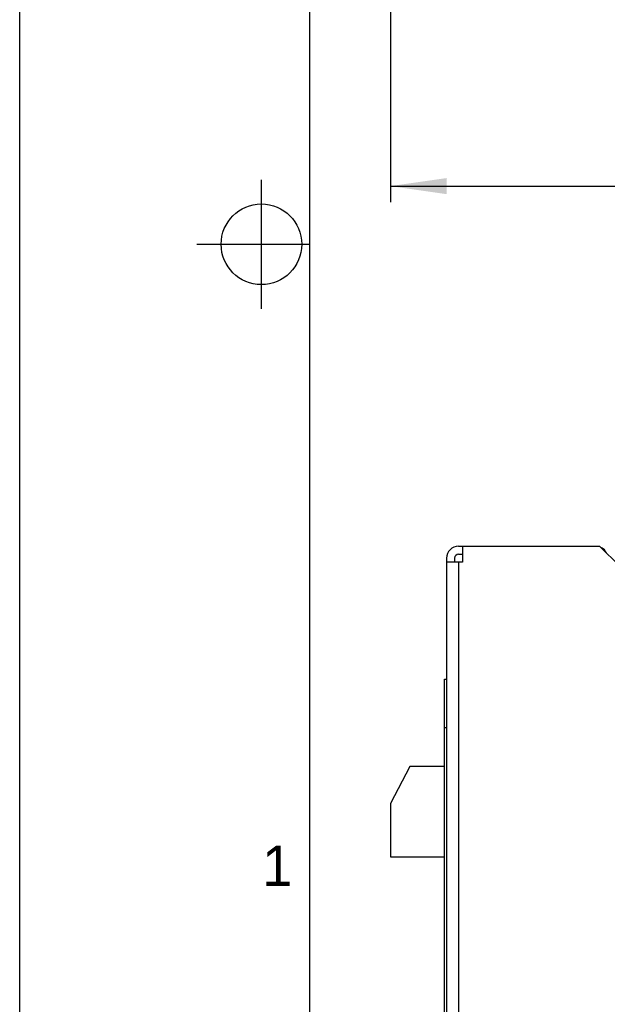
# Model space of a CAD drawing. Header units: millimetres. Extents: x 0 to 420, y 0 to 297.
# Tile 4 of 180: x 0 to 36, y 61 to 122. Entities that reach past the tile are written whole.
import ezdxf

# ---------------------------------------------------------------- set-up
doc = ezdxf.new("R2010")
doc.units = ezdxf.units.MM
doc.header["$LTSCALE"] = 23.1
doc.layers.get('0').update_dxf_attribs({"linetype": 'CONTINUOUS'})
doc.layers.add('ASSI', color=7, linetype='CONTINUOUS')
doc.styles.get("Standard").update_dxf_attribs({"font": 'txt', "width": 0.85})
doc.styles.add('TEXTSTYLE_2', font='trium.ttf')
doc.dimstyles.new('DIMSTYLE_3', dxfattribs={"dimtxt": 3.5, "dimasz": 3.5, "dimexe": 0.18, "dimexo": 0.0625, "dimgap": 0.09, "dimtad": 1, "dimdec": 0, "dimlfac": 2, "dimdsep": 46, "dimtxsty": 'STANDARD', "dimblk": '_FILLED', "dimblk1": '_FILLED', "dimblk2": '_FILLED', "dimcen": 0.09, "dimadec": 0, "dimazin": 0, "dimtp": 0.5, "dimtm": 0.5, "dimtfac": 1, "dimtdec": 0, "dimtofl": 0, "dimtmove": 0, "dimatfit": 3, "dimldrblk": '_FILLED', "dimfxl": 1, "dimtolj": 1, "dimarcsym": 0})

# ---------------------------------------------------------------- blocks, each defined once
blk = doc.blocks.new('_FILLED')
at = {"color": 0, "linetype": 'BYBLOCK'}
blk.add_solid([(0, 0), (-1, 0.143), (-1, -0.143)], dxfattribs=at)
blk = doc.blocks.new('*D6')
at = {"color": 2, "linetype": 'CONTINUOUS'}
for p, q in [((23, 192.211), (23, 111.107)), ((130.981, 125.2), (130.981, 111.107)), ((23, 112.107), (76.991, 112.107)), ((130.981, 112.107), (76.991, 112.107))]:
    blk.add_line(p, q, dxfattribs=at)
at = {"color": 2, "linetype": 'CONTINUOUS', "xscale": 3.5, "yscale": 3.5, "zscale": 3.5, "rotation": 180}
blk.add_blockref('_FILLED', (23, 112.107), dxfattribs=at)
at = {"color": 2, "linetype": 'CONTINUOUS', "xscale": 3.5, "yscale": 3.5, "zscale": 3.5}
blk.add_blockref('_FILLED', (130.981, 112.107), dxfattribs=at)
at = {"color": 2, "linetype": 'CONTINUOUS', "insert": (76.991, 116.482), "char_height": 3.5, "width": 7.5, "attachment_point": 2, "line_spacing_factor": 0.9}
blk.add_mtext('216', dxfattribs=at)

msp = doc.modelspace()

# ---------------------------------------------------------------- linework, layer by layer
at = {"color": 2, "linetype": 'CONTINUOUS'}
for p, q in [((0, 0), (0, 297)), ((15, 104.5), (15, 112.5)), ((11, 108.5), (18, 108.5))]:
    msp.add_line(p, q, dxfattribs=at)
at = {"color": 7, "linetype": 'CONTINUOUS'}
for p, q in [((18, 6), (18, 291)), ((27.2313, 89.772044), (35.9813, 89.772044)), ((27.2313, 89.272044), (27.4813, 89.272044)), ((27.4813, 89.772044), (27.4813, 88.772044)), ((35.9813, 89.772044), (37.2313, 88.522044)), ((26.4813, 89.022044), (26.4813, 88.772044)), ((26.9813, 89.022044), (26.9813, 88.772044)), ((27.4813, 88.772044), (27.2313, 88.772044)), ((26.3563, 26.522044), (26.3563, 81.522044)), ((26.3563, 81.522044), (26.4813, 81.522044)), ((24.21455, 76.097044), (23.00005, 73.797044)), ((26.3563, 76.097044), (24.21455, 76.097044)), ((23.00005, 73.797044), (23.00005, 70.497044)), ((23.00005, 70.497044), (26.3563, 70.497044))]:
    msp.add_line(p, q, dxfattribs=at)
at = {"color": 9, "linetype": 'CONTINUOUS'}
msp.add_line((26.3563, 78.522044), (26.4813, 78.522044), dxfattribs=at)
at = {"color": 7, "linetype": 'CONTINUOUS'}
msp.add_circle((15, 108.5), 2.500617, dxfattribs=at)
for radius in [0.75, 0.25]:
    msp.add_arc((27.2313, 89.022044), radius, 90, 180, dxfattribs=at)
at = {"layer": 'ASSI', "color": 7, "linetype": 'CONTINUOUS'}
for p, q in [((26.4813, 88.772044), (26.4813, 19.272044)), ((27.2313, 88.772044), (26.4813, 88.772044))]:
    msp.add_line(p, q, dxfattribs=at)
at = {"layer": 'ASSI', "color": 9, "linetype": 'CONTINUOUS'}
msp.add_line((27.2313, 88.772044), (27.2313, 19.272044), dxfattribs=at)
at = {"layer": 'ASSI', "color": 7, "linetype": 'CONTINUOUS'}
msp.add_arc((35.7313, 89.022044), 0.75, 25.87457761, 60.043394, dxfattribs=at)

# ---------------------------------------------------------------- texts
at = {"color": 2, "linetype": 'CONTINUOUS', "insert": (15.983384, 71.19377), "char_height": 2.5, "width": 1.91666667, "attachment_point": 2, "line_spacing_factor": 0.9, "style": 'TEXTSTYLE_2'}
msp.add_mtext('1', dxfattribs=at)

# ---------------------------------------------------------------- dimensions: what is measured, and where the dimension line sits
at = {"color": 2, "linetype": 'CONTINUOUS'}
dim = msp.add_linear_dim(base=(23.00005, 112.106831), p1=(130.9813, 125.200335), p2=(23.00005, 192.210585), angle=180, dimstyle='DIMSTYLE_3', dxfattribs=at)
dim.commit()
dim.dimension.update_dxf_attribs({"geometry": '*D6', "text_midpoint": (73.240675, 114.731831), "dimtype": 160})

doc.saveas('drawing.dxf')
